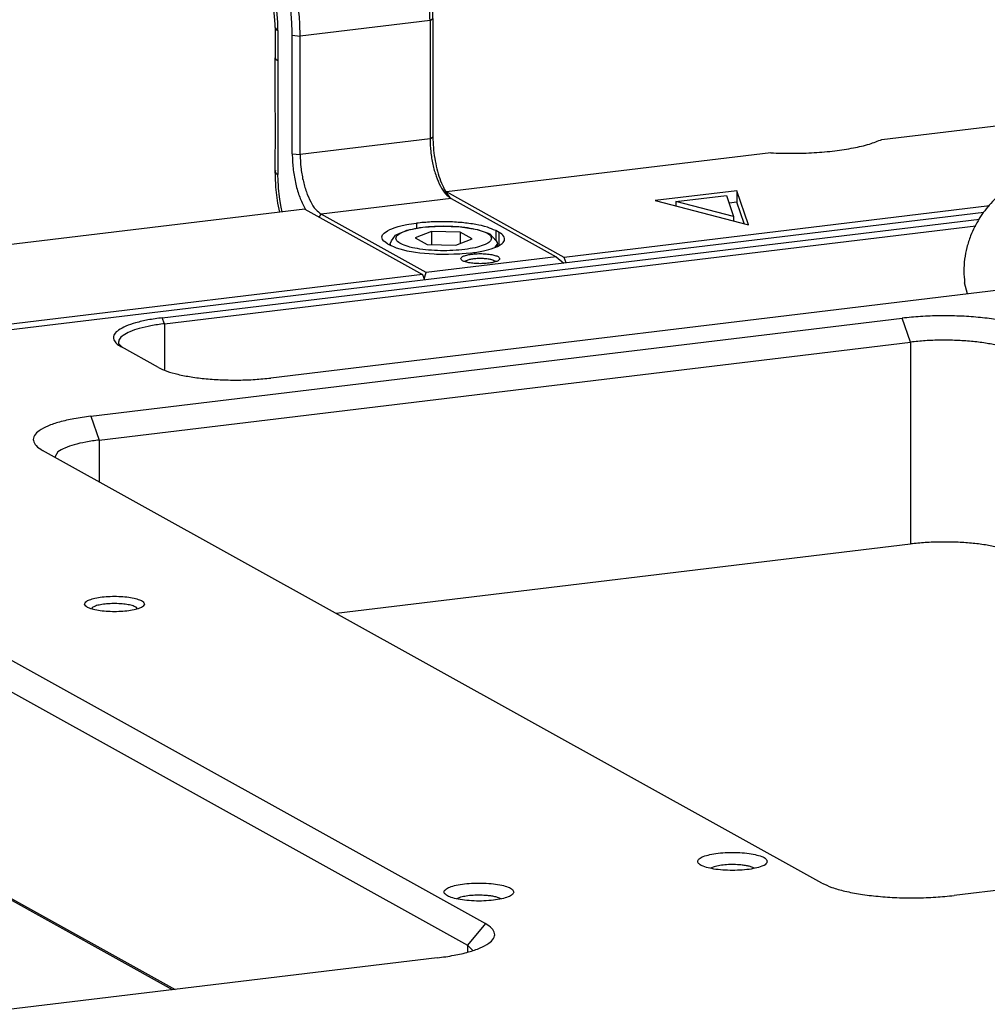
# Model space of a CAD drawing. Header units: inches. Extents: x -399 to 442, y -299 to 295.
# Tile 102 of 134: x 286 to 325, y 143 to 183. Entities that reach past the tile are written whole.
import ezdxf

# ---------------------------------------------------------------- set-up
doc = ezdxf.new("R2010")
doc.units = ezdxf.units.IN

# ---------------------------------------------------------------- blocks, each defined once
blk = doc.blocks.new('23796-0S111__331', base_point=(410.297, 211.438))
at = {"color": 7, "linetype": 'Continuous'}
for p, q in [((417.482, 217.803), (410.594, 216.972)), ((424.033, 214.167), (417.482, 217.803)), ((411.969, 217.138), (412.616, 217.487)), ((414.587, 217.567), (414.797, 217.479)), ((410.594, 216.972), (410.594, 214.958)), ((417.145, 213.336), (410.594, 216.972)), ((410.297, 215.122), (410.341, 215.278)), ((410.341, 215.278), (410.594, 215.705)), ((424.033, 214.167), (417.145, 213.336)), ((424.033, 214.167), (424.033, 211.568)), ((417.145, 213.336), (417.145, 211.438))]:
    blk.add_line(p, q, dxfattribs=at)
for points, knots in [([(418.929, 216.449), (418.899, 216.526), (418.821, 216.723), (418.446, 216.894), (417.954, 217.06), (417.296, 217.181), (416.541, 217.26), (415.729, 217.286), (414.917, 217.26), (414.161, 217.181), (413.508, 217.06), (413.002, 216.894), (412.658, 216.723), (412.478, 216.449), (412.658, 216.175), (413.002, 216.005), (413.508, 215.839), (414.161, 215.718), (414.917, 215.638), (415.729, 215.612), (416.541, 215.638), (417.296, 215.718), (417.954, 215.839), (418.446, 216.005), (418.821, 216.175), (418.899, 216.372), (418.929, 216.449)], [0, 0, 0, 0, 0.240498, 0.617454, 1.154144, 1.829828, 2.60603, 3.434731, 4.263433, 5.039635, 5.715319, 6.252009, 6.628965, 6.869463, 7.109961, 7.486917, 8.023607, 8.699291, 9.475493, 10.304194, 11.132896, 11.909098, 12.584782, 13.121472, 13.498428, 13.738926, 13.738926, 13.738926, 13.738926]), ([(414.587, 217.567), (414.428, 217.606), (414.109, 217.684), (413.609, 217.698), (413.105, 217.642), (412.78, 217.539), (412.616, 217.487)], [0, 0, 0, 0, 0.489181, 0.98517, 1.489999, 2.004831, 2.004831, 2.004831, 2.004831]), ([(422.31, 214.573), (422.28, 214.649), (422.202, 214.847), (421.826, 215.017), (421.335, 215.183), (420.677, 215.304), (419.922, 215.383), (419.11, 215.41), (418.298, 215.383), (417.542, 215.304), (416.889, 215.183), (416.383, 215.017), (416.039, 214.847), (415.859, 214.573), (416.039, 214.299), (416.383, 214.128), (416.889, 213.962), (417.542, 213.841), (418.298, 213.762), (419.11, 213.735), (419.922, 213.762), (420.677, 213.841), (421.335, 213.962), (421.826, 214.128), (422.202, 214.299), (422.28, 214.496), (422.31, 214.573)], [0, 0, 0, 0, 0.240498, 0.617454, 1.154144, 1.829828, 2.60603, 3.434731, 4.263433, 5.039635, 5.715319, 6.252009, 6.628965, 6.869463, 7.109961, 7.486917, 8.023607, 8.699291, 9.475493, 10.304194, 11.132896, 11.909098, 12.584782, 13.121472, 13.498428, 13.738926, 13.738926, 13.738926, 13.738926])]:
    blk.add_open_spline(points, degree=3, knots=knots, dxfattribs=at)
blk = doc.blocks.new('bearing_HK0509__332', base_point=(405.468, 214.567))
at = {"color": 7, "linetype": 'Continuous'}
for p, q in [((411.742, 220.138), (415.546, 218.027)), ((415.546, 218.027), (416.101, 217.636)), ((410.671, 216.981), (411.01, 217.359)), ((410.198, 216.454), (410.594, 216.895)), ((409.535, 215.034), (409.621, 215.372)), ((405.669, 214.567), (405.518, 215.124))]:
    blk.add_line(p, q, dxfattribs=at)
for points, knots in [([(411.742, 220.138), (411.484, 220.258), (410.964, 220.499), (410.094, 220.609), (409.209, 220.526), (408.34, 220.24), (407.53, 219.769), (406.817, 219.133), (406.218, 218.368), (405.951, 217.779), (405.818, 217.484)], [0, 0, 0, 0, 0.849821, 1.711123, 2.592899, 3.499936, 4.432202, 5.385214, 6.351071, 7.319858, 7.319858, 7.319858, 7.319858]), ([(415.546, 218.027), (415.312, 218.138), (414.84, 218.36), (414.055, 218.486), (413.25, 218.453), (412.451, 218.246), (411.683, 217.889), (411.236, 217.537), (411.01, 217.359)], [0, 0, 0, 0, 0.774456, 1.557673, 2.356822, 3.176313, 4.017254, 4.877514, 4.877514, 4.877514, 4.877514]), ([(405.818, 217.484), (405.751, 217.291), (405.617, 216.908), (405.508, 216.312), (405.464, 215.714), (405.5, 215.32), (405.518, 215.124)], [0, 0, 0, 0, 0.610644, 1.215848, 1.813511, 2.402024, 2.402024, 2.402024, 2.402024]), ([(410.198, 216.454), (410.086, 216.282), (409.861, 215.939), (409.701, 215.561), (409.621, 215.372)], [0, 0, 0, 0, 0.614005, 1.227645, 1.227645, 1.227645, 1.227645])]:
    blk.add_open_spline(points, degree=3, knots=knots, dxfattribs=at)
blk = doc.blocks.new('bearing_assy2_2__333', base_point=(405.468, 211.438))
for name, p in [('bearing_HK0509__332', (405.468, 214.567)), ('23796-0S111__331', (410.297, 211.438))]:
    blk.add_blockref(name, p)
blk = doc.blocks.new('bearings__338', base_point=(94.15, 152.053))
blk.add_blockref('bearing_assy2_2__333', (405.468, 211.438))
blk = doc.blocks.new('E6980-24110__339', base_point=(64.875, 148.295))
at = {"color": 7, "linetype": 'Continuous'}
for p, q in [((406.484, 218.664), (350.532, 211.911)), ((365.189, 213.366), (406.266, 218.323)), ((365.295, 213.066), (406.088, 217.989)), ((410.292, 215.125), (370.641, 210.34)), ((361.594, 208.423), (402.378, 213.345)), ((362.017, 207.222), (402.801, 212.144)), ((362.989, 212.082), (363.184, 211.876)), ((364.993, 210.872), (363.134, 211.904)), ((398.344, 184.963), (359.176, 206.703)), ((359.948, 206.638), (359.786, 206.364)), ((342.264, 204.662), (381.432, 182.922)), ((341.358, 203.587), (380.526, 181.847)), ((373.924, 198.517), (402.801, 202.002)), ((361.662, 198.799), (361.631, 198.748)), ((363.953, 198.745), (363.877, 198.825)), ((445.772, 189.259), (404.989, 184.337)), ((355.118, 185.565), (365.843, 179.613)), ((392.929, 185.784), (392.74, 185.703)), ((394.964, 185.709), (394.695, 185.804)), ((365.712, 179.597), (355.45, 185.292)), ((380.186, 184.246), (379.997, 184.165)), ((382.222, 184.171), (381.952, 184.266)), ((380.777, 181.582), (380.526, 181.847)), ((379.014, 181.202), (338.736, 176.341))]:
    blk.add_line(p, q, dxfattribs=at)
at = {"color": 1, "linetype": 'Continuous'}
for p, q in [((365.295, 213.066), (365.189, 213.366)), ((402.801, 212.144), (402.378, 213.345)), ((365.295, 213.066), (365.295, 210.765)), ((402.801, 212.144), (402.801, 202.002)), ((361.594, 208.423), (362.017, 207.222)), ((362.017, 207.222), (362.017, 205.126)), ((381.432, 182.922), (380.526, 181.847)), ((380.526, 181.847), (380.526, 181.489))]:
    blk.add_line(p, q, dxfattribs=at)
at = {"color": 7, "linetype": 'Continuous'}
for points, knots in [([(365.189, 213.366), (364.95, 213.333), (364.5, 213.271), (363.885, 213.13), (363.384, 212.966), (363.018, 212.779), (362.775, 212.575), (362.707, 212.307), (362.869, 212.065), (363.036, 211.963), (363.134, 211.904)], [0, 0, 0, 0, 0.725305, 1.362147, 1.891015, 2.300442, 2.594408, 2.814459, 3.058251, 3.401435, 3.401435, 3.401435, 3.401435]), ([(409.023, 212.719), (408.858, 212.796), (408.487, 212.97), (407.832, 213.143), (407.056, 213.293), (406.182, 213.398), (405.243, 213.46), (404.276, 213.472), (403.316, 213.441), (402.686, 213.376), (402.378, 213.345)], [0, 0, 0, 0, 0.544952, 1.225946, 2.024672, 2.915222, 3.866792, 4.845604, 5.816599, 6.745083, 6.745083, 6.745083, 6.745083]), ([(365.295, 213.066), (365.069, 213.035), (364.646, 212.977), (364.068, 212.844), (363.594, 212.689), (363.256, 212.514), (363.013, 212.319), (362.996, 212.153), (362.989, 212.082)], [0, 0, 0, 0, 0.68264, 1.282021, 1.77978, 2.165123, 2.441796, 2.648904, 2.648904, 2.648904, 2.648904]), ([(408.116, 211.644), (407.984, 211.705), (407.688, 211.845), (407.164, 211.983), (406.543, 212.103), (405.843, 212.187), (405.093, 212.236), (404.319, 212.246), (403.551, 212.221), (403.047, 212.17), (402.801, 212.144)], [0, 0, 0, 0, 0.435962, 0.980757, 1.619738, 2.332178, 3.093434, 3.876483, 4.653279, 5.396066, 5.396066, 5.396066, 5.396066]), ([(364.993, 210.872), (365.133, 210.806), (365.448, 210.658), (366.005, 210.511), (366.665, 210.384), (367.408, 210.294), (368.206, 210.242), (369.028, 210.232), (369.844, 210.258), (370.379, 210.313), (370.641, 210.34)], [0, 0, 0, 0, 0.463209, 1.042054, 1.720971, 2.477939, 3.286773, 4.118763, 4.944109, 5.73332, 5.73332, 5.73332, 5.73332]), ([(361.594, 208.423), (361.312, 208.384), (360.783, 208.311), (360.059, 208.146), (359.47, 207.952), (359.039, 207.733), (358.754, 207.492), (358.674, 207.177), (358.864, 206.892), (359.061, 206.773), (359.176, 206.703)], [0, 0, 0, 0, 0.8533, 1.602526, 2.224723, 2.706402, 3.052244, 3.311128, 3.597943, 4.001688, 4.001688, 4.001688, 4.001688]), ([(362.017, 207.222), (361.791, 207.191), (361.367, 207.134), (360.79, 206.999), (360.315, 206.851), (360.06, 206.703), (359.948, 206.638)], [0, 0, 0, 0, 0.682641, 1.282022, 1.779781, 2.165124, 2.165124, 2.165124, 2.165124]), ([(408.116, 201.501), (407.984, 201.563), (407.688, 201.702), (407.164, 201.841), (406.543, 201.961), (405.843, 202.045), (405.093, 202.094), (404.319, 202.104), (403.551, 202.079), (403.047, 202.027), (402.801, 202.002)], [0, 0, 0, 0, 0.435962, 0.980757, 1.619738, 2.332178, 3.093434, 3.876483, 4.653279, 5.396066, 5.396066, 5.396066, 5.396066]), ([(364.29, 198.983), (364.273, 199.022), (364.228, 199.126), (364.021, 199.208), (363.752, 199.289), (363.397, 199.343), (362.998, 199.373), (362.581, 199.373), (362.182, 199.343), (361.83, 199.289), (361.553, 199.208), (361.365, 199.126), (361.261, 198.983), (361.365, 198.84), (361.553, 198.758), (361.83, 198.677), (362.182, 198.623), (362.581, 198.593), (362.998, 198.593), (363.397, 198.623), (363.752, 198.677), (364.021, 198.758), (364.228, 198.84), (364.273, 198.944), (364.29, 198.983)], [0, 0, 0, 0, 0.125121, 0.328982, 0.620777, 0.98488, 1.395712, 1.822656, 2.233487, 2.597591, 2.889385, 3.093247, 3.218367, 3.343487, 3.54735, 3.839144, 4.203247, 4.614079, 5.041023, 5.451855, 5.815957, 6.107753, 6.311614, 6.436735, 6.436735, 6.436735, 6.436735]), ([(363.877, 198.825), (363.813, 198.852), (363.664, 198.916), (363.396, 198.965), (363.08, 198.999), (362.739, 199.008), (362.402, 198.992), (362.099, 198.95), (361.849, 198.898), (361.717, 198.828), (361.662, 198.799)], [0, 0, 0, 0, 0.20842, 0.485595, 0.81212, 1.162511, 1.508699, 1.823061, 2.081499, 2.267363, 2.267363, 2.267363, 2.267363]), ([(395.6, 186.048), (395.58, 186.094), (395.528, 186.215), (395.286, 186.31), (394.973, 186.405), (394.559, 186.468), (394.094, 186.503), (393.607, 186.503), (393.141, 186.468), (392.73, 186.405), (392.407, 186.31), (392.188, 186.215), (392.067, 186.048), (392.188, 185.882), (392.407, 185.786), (392.73, 185.691), (393.141, 185.629), (393.607, 185.594), (394.094, 185.594), (394.559, 185.629), (394.973, 185.691), (395.286, 185.786), (395.528, 185.882), (395.58, 186.002), (395.6, 186.048)], [0, 0, 0, 0, 0.145974, 0.383812, 0.72424, 1.149027, 1.62833, 2.126432, 2.605735, 3.030522, 3.370949, 3.608789, 3.754762, 3.900735, 4.138574, 4.479001, 4.903789, 5.383092, 5.881194, 6.360497, 6.785284, 7.125711, 7.36355, 7.509524, 7.509524, 7.509524, 7.509524]), ([(394.278, 185.869), (394.158, 185.878), (393.917, 185.895), (393.561, 185.884), (393.229, 185.854), (393.023, 185.806), (392.929, 185.784)], [0, 0, 0, 0, 0.359888, 0.725246, 1.066798, 1.357841, 1.357841, 1.357841, 1.357841]), ([(394.695, 185.804), (394.63, 185.818), (394.492, 185.847), (394.352, 185.862), (394.278, 185.869)], [0, 0, 0, 0, 0.1996827, 0.4223218, 0.4223218, 0.4223218, 0.4223218]), ([(382.858, 184.511), (382.838, 184.556), (382.785, 184.677), (382.544, 184.773), (382.231, 184.867), (381.816, 184.93), (381.351, 184.965), (380.865, 184.965), (380.398, 184.93), (379.988, 184.867), (379.665, 184.773), (379.446, 184.677), (379.324, 184.511), (379.446, 184.344), (379.665, 184.249), (379.988, 184.154), (380.398, 184.091), (380.865, 184.056), (381.351, 184.056), (381.816, 184.091), (382.231, 184.154), (382.544, 184.249), (382.785, 184.344), (382.838, 184.465), (382.858, 184.511)], [0, 0, 0, 0, 0.145974, 0.383812, 0.72424, 1.149027, 1.62833, 2.126432, 2.605735, 3.030522, 3.370949, 3.608789, 3.754762, 3.900735, 4.138574, 4.479001, 4.903789, 5.383092, 5.881194, 6.360497, 6.785284, 7.125711, 7.36355, 7.509524, 7.509524, 7.509524, 7.509524]), ([(398.344, 184.963), (398.509, 184.886), (398.879, 184.712), (399.534, 184.539), (400.31, 184.389), (401.185, 184.284), (402.124, 184.222), (403.091, 184.21), (404.051, 184.241), (404.681, 184.305), (404.989, 184.337)], [0, 0, 0, 0, 0.544952, 1.225946, 2.024672, 2.915222, 3.866792, 4.845604, 5.816599, 6.745083, 6.745083, 6.745083, 6.745083]), ([(381.535, 184.332), (381.416, 184.34), (381.174, 184.357), (380.818, 184.346), (380.486, 184.316), (380.281, 184.268), (380.186, 184.246)], [0, 0, 0, 0, 0.359888, 0.725247, 1.066799, 1.357841, 1.357841, 1.357841, 1.357841]), ([(381.952, 184.266), (381.887, 184.28), (381.749, 184.309), (381.609, 184.324), (381.535, 184.332)], [0, 0, 0, 0, 0.1996843, 0.4223254, 0.4223254, 0.4223254, 0.4223254]), ([(379.014, 181.202), (379.296, 181.241), (379.825, 181.313), (380.549, 181.479), (381.138, 181.672), (381.568, 181.892), (381.854, 182.133), (381.934, 182.448), (381.744, 182.733), (381.547, 182.852), (381.432, 182.922)], [0, 0, 0, 0, 0.8533, 1.602526, 2.224723, 2.706402, 3.052244, 3.311128, 3.597943, 4.001688, 4.001688, 4.001688, 4.001688])]:
    blk.add_open_spline(points, degree=3, knots=knots, dxfattribs=at)
blk = doc.blocks.new('E6980-64110__340', base_point=(64.875, 148.295))
for name, p in [('E6980-24110__339', (64.875, 148.295)), ('bearings__338', (94.15, 152.053))]:
    blk.add_blockref(name, p)
blk = doc.blocks.new('0515-0773_4__344', base_point=(376.636, 216.737))
at = {"color": 7, "linetype": 'Continuous'}
for p, q in [((377.129, 217.625), (377.35, 217.71)), ((377.35, 217.71), (377.488, 217.768)), ((377.488, 217.768), (378.287, 217.919)), ((378.287, 217.919), (379.229, 217.978)), ((379.229, 217.978), (380.184, 217.94)), ((380.184, 217.94), (381.025, 217.809)), ((381.025, 217.809), (381.57, 217.625)), ((376.697, 217.184), (376.715, 217.235)), ((376.715, 217.235), (376.803, 217.35)), ((376.803, 217.35), (376.914, 217.515)), ((376.914, 217.515), (376.983, 217.554)), ((376.983, 217.554), (377.129, 217.625)), ((378.726, 217.696), (377.899, 217.39)), ((377.899, 217.39), (378.509, 217.052)), ((380.164, 217.664), (378.726, 217.696)), ((378.726, 217.696), (378.726, 217.047)), ((379.946, 217.019), (380.774, 217.325)), ((380.774, 217.325), (380.164, 217.664)), ((380.164, 217.664), (380.164, 217.1)), ((381.57, 217.625), (381.655, 217.589)), ((381.655, 217.589), (381.98, 217.235)), ((381.98, 217.235), (382.026, 217.144)), ((376.636, 217.068), (376.697, 217.184)), ((376.636, 217.019), (376.636, 217.068)), ((378.509, 217.052), (379.946, 217.019)), ((382.026, 217.144), (382.036, 217.068)), ((382.036, 216.954), (382.036, 217.068))]:
    blk.add_line(p, q, dxfattribs=at)
at = {"color": 1, "linetype": 'Continuous'}
for p, q in [((376.639, 217.038), (376.678, 216.996)), ((381.927, 216.907), (382.036, 217.068))]:
    blk.add_line(p, q, dxfattribs=at)
blk.add_open_spline([(381.736, 217.358), (381.714, 217.415), (381.656, 217.563), (381.374, 217.691), (381.005, 217.816), (380.512, 217.906), (379.945, 217.966), (379.336, 217.986), (378.728, 217.966), (378.16, 217.906), (377.671, 217.816), (377.291, 217.691), (377.033, 217.563), (376.899, 217.358), (377.033, 217.152), (377.291, 217.024), (377.671, 216.9), (378.16, 216.809), (378.728, 216.75), (379.336, 216.73), (379.945, 216.75), (380.512, 216.809), (381.005, 216.9), (381.374, 217.024), (381.656, 217.152), (381.714, 217.3), (381.736, 217.358)], degree=3, knots=[0, 0, 0, 0, 0.180373, 0.463091, 0.865608, 1.372371, 1.954523, 2.576049, 3.197575, 3.779726, 4.286489, 4.689006, 4.971724, 5.152097, 5.332471, 5.615188, 6.017705, 6.524469, 7.10662, 7.728146, 8.349672, 8.931823, 9.438587, 9.841104, 10.123821, 10.304194, 10.304194, 10.304194, 10.304194], dxfattribs=at)
at = {"color": 7, "linetype": 'Continuous'}
blk.add_open_spline([(376.636, 217.068), (376.637, 217.063), (376.637, 217.053), (376.638, 217.043), (376.639, 217.038)], degree=3, knots=[0, 0, 0, 0, 0.01525836, 0.03061736, 0.03061736, 0.03061736, 0.03061736], dxfattribs=at)
blk = doc.blocks.new('N2390-20306_4__359', base_point=(365.371, 215.331))
at = {"color": 7, "linetype": 'Continuous'}
for p, q in [((371.111, 252.408), (368.438, 252.086)), ((368.412, 252.079), (368.438, 252.086)), ((369.568, 251.636), (368.977, 251.965)), ((372.242, 251.959), (369.568, 251.636)), ((371.65, 252.287), (372.242, 251.959)), ((373.552, 248.237), (372.242, 251.959)), ((369.568, 251.636), (370.879, 247.915)), ((373.552, 248.237), (370.879, 247.915)), ((370.879, 247.915), (370.879, 245.307)), ((373.552, 245.629), (373.552, 248.237)), ((373.552, 245.744), (375.581, 245.988)), ((375.478, 245.862), (375.623, 245.965)), ((375.623, 245.965), (375.581, 245.988)), ((375.623, 237.417), (375.623, 245.965)), ((373.552, 245.629), (375.478, 245.862)), ((375.478, 245.862), (375.478, 237.313)), ((368.3, 244.77), (368.512, 245.135)), ((368.512, 245.135), (370.709, 245.401)), ((368.554, 245.112), (368.512, 245.135)), ((368.953, 245.074), (368.554, 245.112)), ((368.554, 236.563), (368.554, 245.112)), ((368.953, 245.074), (370.879, 245.307)), ((368.953, 236.526), (368.953, 245.074)), ((370.709, 245.401), (370.879, 245.307)), ((368.3, 242.645), (368.3, 244.77)), ((367.075, 242.878), (367.075, 243.093)), ((366.237, 242.777), (367.075, 242.878)), ((367.075, 242.878), (368.262, 242.219)), ((365.371, 242.425), (365.371, 241.16)), ((365.511, 242.261), (367.455, 241.182)), ((365.374, 241.136), (365.371, 241.16)), ((365.406, 240.924), (365.374, 241.136)), ((365.463, 240.583), (365.406, 240.924)), ((365.642, 238.404), (365.463, 240.583)), ((366.313, 235.794), (365.642, 238.404)), ((366.965, 234.454), (366.313, 235.794)), ((367.379, 233.627), (366.965, 234.454)), ((376.47, 234.358), (376.354, 234.512)), ((376.905, 234.032), (377.155, 233.792)), ((368.669, 232.239), (367.379, 233.627)), ((368.834, 232.093), (368.669, 232.239)), ((368.819, 232.088), (368.873, 232.054)), ((368.873, 232.054), (368.834, 232.093)), ((369.335, 231.799), (368.873, 232.054)), ((369.419, 231.753), (369.335, 231.799)), ((369.93, 231.467), (369.419, 231.753)), ((369.904, 231.48), (369.942, 231.458)), ((369.961, 231.422), (369.904, 231.48)), ((369.942, 231.458), (369.962, 231.45)), ((370.099, 231.3), (369.961, 231.422)), ((370.337, 230.787), (370.099, 231.3)), ((370.477, 230.479), (370.337, 230.787)), ((370.768, 229.276), (370.477, 230.479)), ((370.866, 228.126), (370.768, 229.276)), ((370.867, 227.945), (370.866, 228.126)), ((378.648, 228.31), (378.648, 222.36)), ((378.793, 228.413), (378.793, 222.463)), ((370.867, 227.945), (370.871, 227.203)), ((370.871, 227.203), (370.867, 226.415)), ((371.724, 221.61), (371.724, 227.56)), ((372.122, 221.572), (372.122, 227.522)), ((370.87, 225.501), (370.867, 226.415)), ((370.871, 225.429), (370.87, 225.501)), ((370.88, 221.941), (370.871, 225.429)), ((370.867, 220.701), (370.87, 221.664)), ((370.87, 221.664), (370.871, 221.731)), ((370.871, 221.731), (370.88, 221.941)), ((370.874, 220.768), (370.867, 220.701)), ((370.876, 220.557), (370.867, 220.701)), ((370.867, 220.701), (370.87, 220.691)), ((370.882, 220.49), (370.876, 220.557)), ((370.903, 219.925), (370.882, 220.49)), ((371.002, 219.126), (370.903, 219.925)), ((379.523, 219.559), (379.639, 219.404)), ((379.704, 219.358), (384.987, 216.426)), ((371.096, 218.676), (371.002, 219.126)), ((372.315, 218.939), (372.393, 218.808)), ((378.462, 215.639), (373.179, 218.571)), ((376.336, 217.62), (376.507, 217.742)), ((376.507, 217.742), (376.622, 217.8)), ((376.622, 217.8), (376.681, 217.826)), ((376.681, 217.826), (376.903, 217.906)), ((376.903, 217.906), (377.05, 217.949)), ((377.05, 217.949), (377.249, 217.999)), ((377.249, 217.999), (377.488, 218.048)), ((377.488, 218.048), (377.59, 218.066)), ((377.59, 218.066), (377.963, 218.12)), ((382.119, 217.651), (381.95, 217.745)), ((376.231, 217.428), (376.261, 217.527)), ((376.236, 217.371), (376.231, 217.428)), ((376.265, 217.3), (376.236, 217.371)), ((376.261, 217.527), (376.28, 217.557)), ((376.326, 217.222), (376.265, 217.3)), ((376.28, 217.557), (376.336, 217.62)), ((376.359, 217.191), (376.326, 217.222)), ((376.512, 217.088), (376.359, 217.191)), ((376.512, 217.088), (376.681, 216.994)), ((376.888, 216.898), (376.681, 216.994)), ((376.958, 216.871), (376.888, 216.898)), ((377.148, 216.81), (376.958, 216.871)), ((377.34, 216.758), (377.148, 216.81)), ((377.507, 216.72), (377.34, 216.758)), ((377.819, 216.663), (377.507, 216.72)), ((377.919, 216.647), (377.819, 216.663)), ((378.142, 216.618), (377.919, 216.647)), ((378.613, 216.573), (378.142, 216.618)), ((384.987, 216.426), (378.462, 215.639)), ((378.857, 216.559), (378.613, 216.573)), ((378.973, 216.554), (378.857, 216.559)), ((379.353, 216.546), (378.973, 216.554)), ((379.575, 216.547), (379.353, 216.546)), ((379.851, 216.555), (379.575, 216.547)), ((380.15, 216.571), (379.851, 216.555)), ((380.269, 216.579), (380.15, 216.571)), ((380.668, 216.619), (380.269, 216.579)), ((384.987, 216.426), (385.366, 216.115)), ((380.418, 216.188), (380.417, 216.186)), ((381.934, 216.184), (381.914, 216.205)), ((378.348, 215.331), (378.462, 215.639))]:
    blk.add_line(p, q, dxfattribs=at)
at = {"color": 1, "linetype": 'Continuous'}
for p, q in [((368.977, 251.965), (371.65, 252.287)), ((365.511, 240.996), (365.511, 242.261)), ((365.382, 241.112), (365.511, 240.996)), ((367.863, 241.231), (367.455, 241.182)), ((368.953, 236.526), (375.478, 237.313)), ((375.478, 237.313), (375.623, 237.417)), ((368.953, 236.526), (368.554, 236.563)), ((376.535, 234.312), (370.009, 233.525)), ((368.258, 233.192), (369.315, 232.606)), ((370.009, 233.525), (369.737, 233.202)), ((368.281, 232.931), (368.354, 232.67)), ((368.354, 232.67), (368.398, 232.57)), ((368.398, 232.57), (368.48, 232.426)), ((369.552, 232.436), (369.315, 232.606)), ((369.315, 232.606), (369.331, 232.383)), ((368.48, 232.426), (368.546, 232.336)), ((368.546, 232.336), (368.655, 232.217)), ((368.655, 232.217), (368.742, 232.143)), ((368.742, 232.143), (368.819, 232.088)), ((369.331, 232.383), (369.337, 232.345)), ((369.337, 232.345), (369.384, 232.159)), ((369.384, 232.159), (369.41, 232.084)), ((369.41, 232.084), (369.516, 231.872)), ((369.785, 232.193), (369.552, 232.436)), ((369.901, 232.041), (369.785, 232.193)), ((369.516, 231.872), (369.536, 231.84)), ((369.536, 231.84), (369.713, 231.629)), ((369.963, 231.95), (369.901, 232.041)), ((370.014, 231.872), (369.963, 231.95)), ((370.123, 231.687), (370.014, 231.872)), ((370.328, 231.272), (370.123, 231.687)), ((370.512, 230.805), (370.328, 231.272)), ((370.67, 230.299), (370.512, 230.805)), ((370.801, 229.756), (370.67, 230.299)), ((370.856, 229.476), (370.801, 229.756)), ((370.877, 229.353), (370.856, 229.476)), ((370.902, 229.191), (370.877, 229.353)), ((370.969, 228.619), (370.902, 229.191)), ((370.996, 228.209), (370.969, 228.619)), ((371.005, 227.804), (370.996, 228.209)), ((378.648, 228.31), (372.122, 227.522)), ((378.648, 228.31), (378.793, 228.413)), ((370.867, 227.945), (370.875, 227.923)), ((370.875, 227.923), (370.912, 227.871)), ((370.912, 227.871), (370.923, 227.86)), ((370.923, 227.86), (371.005, 227.804)), ((371.005, 227.804), (371.005, 227.039)), ((371.724, 227.56), (372.122, 227.522)), ((371.005, 227.039), (371.005, 226.273)), ((370.867, 226.415), (370.874, 226.481)), ((370.876, 226.39), (370.867, 226.415)), ((370.912, 226.34), (370.876, 226.39)), ((370.923, 226.33), (370.912, 226.34)), ((371.005, 226.273), (370.923, 226.33)), ((371.005, 226.273), (371.005, 225.869)), ((371.005, 225.869), (371.005, 220.559)), ((378.648, 222.36), (372.122, 221.572)), ((378.648, 222.36), (378.793, 222.463)), ((371.724, 221.61), (372.122, 221.572)), ((370.87, 220.691), (370.875, 220.678)), ((370.875, 220.678), (370.923, 220.616)), ((370.923, 220.616), (371.005, 220.559)), ((371.01, 220.273), (371.005, 220.559)), ((371.026, 219.983), (371.01, 220.273)), ((371.034, 219.884), (371.026, 219.983)), ((371.081, 219.447), (371.034, 219.884)), ((371.118, 219.204), (371.081, 219.447)), ((371.17, 218.917), (371.118, 219.204)), ((379.704, 219.358), (373.179, 218.571)), ((371.221, 218.691), (371.17, 218.917)), ((373.179, 218.571), (373.065, 218.435)), ((377.963, 218.12), (377.963, 217.857)), ((381.95, 217.745), (381.95, 217.268)), ((382.119, 216.998), (382.119, 217.651))]:
    blk.add_line(p, q, dxfattribs=at)
at = {"color": 7, "linetype": 'Continuous'}
for points, knots in [([(371.65, 252.287), (371.561, 252.331), (371.391, 252.414), (371.202, 252.41), (371.111, 252.408)], [0, 0, 0, 0, 0.2924376, 0.5596202, 0.5596202, 0.5596202, 0.5596202]), ([(368.977, 251.965), (368.888, 252.008), (368.717, 252.091), (368.528, 252.087), (368.438, 252.086)], [0, 0, 0, 0, 0.2924371, 0.5596193, 0.5596193, 0.5596193, 0.5596193]), ([(366.237, 242.777), (366.117, 242.76), (365.901, 242.73), (365.636, 242.648), (365.432, 242.567), (365.387, 242.464), (365.371, 242.425)], [0, 0, 0, 0, 0.3601202, 0.6484804, 0.8500044, 0.9740737, 0.9740737, 0.9740737, 0.9740737]), ([(367.455, 241.182), (367.528, 241.153), (367.671, 241.095), (367.908, 241.202), (368.078, 241.433), (368.205, 241.763), (368.286, 242.179), (368.295, 242.483), (368.3, 242.645)], [0, 0, 0, 0, 0.225717, 0.444651, 0.717926, 1.070093, 1.497575, 1.982445, 1.982445, 1.982445, 1.982445]), ([(365.371, 242.425), (365.38, 242.395), (365.403, 242.322), (365.471, 242.284), (365.511, 242.261)], [0, 0, 0, 0, 0.0912407, 0.2232564, 0.2232564, 0.2232564, 0.2232564]), ([(365.371, 241.16), (365.371, 241.152), (365.372, 241.135), (365.378, 241.12), (365.382, 241.112)], [0, 0, 0, 0, 0.02386407, 0.04891907, 0.04891907, 0.04891907, 0.04891907]), ([(375.478, 237.313), (375.485, 237.098), (375.5, 236.666), (375.607, 236.036), (375.768, 235.45), (375.982, 234.952), (376.22, 234.553), (376.439, 234.386), (376.535, 234.312)], [0, 0, 0, 0, 0.645986, 1.295609, 1.912228, 2.462791, 2.922544, 3.282491, 3.282491, 3.282491, 3.282491]), ([(375.623, 237.417), (375.628, 237.236), (375.637, 236.873), (375.706, 236.334), (375.813, 235.81), (375.959, 235.323), (376.13, 234.887), (376.282, 234.632), (376.354, 234.512)], [0, 0, 0, 0, 0.540739, 1.089624, 1.629106, 2.142189, 2.613513, 3.030614, 3.030614, 3.030614, 3.030614]), ([(368.554, 236.563), (368.562, 236.322), (368.578, 235.838), (368.698, 235.133), (368.878, 234.476), (369.118, 233.919), (369.385, 233.471), (369.63, 233.284), (369.737, 233.202)], [0, 0, 0, 0, 0.723504, 1.451082, 2.141695, 2.758326, 3.273249, 3.676389, 3.676389, 3.676389, 3.676389]), ([(368.953, 236.526), (368.96, 236.31), (368.974, 235.878), (369.082, 235.249), (369.242, 234.662), (369.456, 234.165), (369.694, 233.765), (369.913, 233.598), (370.009, 233.525)], [0, 0, 0, 0, 0.645986, 1.295609, 1.912228, 2.462791, 2.922544, 3.282491, 3.282491, 3.282491, 3.282491]), ([(376.905, 234.032), (376.845, 234.087), (376.731, 234.192), (376.598, 234.273), (376.535, 234.312)], [0, 0, 0, 0, 0.24309, 0.4653494, 0.4653494, 0.4653494, 0.4653494]), ([(378.648, 228.31), (378.636, 228.692), (378.614, 229.46), (378.442, 230.59), (378.183, 231.663), (377.832, 232.618), (377.432, 233.426), (377.069, 233.843), (376.905, 234.032)], [0, 0, 0, 0, 1.145481, 2.303269, 3.421653, 4.452236, 5.354712, 6.10334, 6.10334, 6.10334, 6.10334]), ([(378.793, 228.413), (378.782, 228.772), (378.761, 229.494), (378.6, 230.556), (378.356, 231.565), (378.026, 232.463), (377.65, 233.223), (377.309, 233.614), (377.155, 233.792)], [0, 0, 0, 0, 1.076752, 2.165072, 3.216354, 4.185101, 5.033429, 5.737139, 5.737139, 5.737139, 5.737139]), ([(371.724, 227.56), (371.716, 227.862), (371.701, 228.472), (371.584, 229.378), (371.405, 230.256), (371.162, 231.075), (370.868, 231.804), (370.529, 232.412), (370.17, 232.897), (369.872, 233.107), (369.737, 233.202)], [0, 0, 0, 0, 0.907668, 1.82901, 2.734568, 3.595814, 4.386964, 5.087098, 5.6831, 6.174585, 6.174585, 6.174585, 6.174585]), ([(372.122, 227.522), (372.114, 227.844), (372.098, 228.493), (371.974, 229.456), (371.783, 230.391), (371.525, 231.262), (371.212, 232.038), (370.851, 232.684), (370.469, 233.2), (370.152, 233.424), (370.009, 233.525)], [0, 0, 0, 0, 0.965604, 1.945755, 2.909115, 3.825334, 4.666983, 5.411807, 6.045851, 6.568707, 6.568707, 6.568707, 6.568707]), ([(378.648, 222.36), (378.655, 222.144), (378.669, 221.712), (378.777, 221.082), (378.937, 220.496), (379.151, 219.999), (379.389, 219.599), (379.608, 219.432), (379.704, 219.358)], [0, 0, 0, 0, 0.645986, 1.295609, 1.912228, 2.462791, 2.922544, 3.282491, 3.282491, 3.282491, 3.282491]), ([(378.793, 222.463), (378.797, 222.282), (378.806, 221.919), (378.876, 221.38), (378.982, 220.856), (379.128, 220.369), (379.3, 219.933), (379.452, 219.678), (379.523, 219.559)], [0, 0, 0, 0, 0.540738, 1.089622, 1.629103, 2.142186, 2.613509, 3.03061, 3.03061, 3.03061, 3.03061]), ([(371.724, 221.61), (371.732, 221.368), (371.747, 220.884), (371.869, 220.179), (372.044, 219.521), (372.228, 219.126), (372.315, 218.939)], [0, 0, 0, 0, 0.723501, 1.451076, 2.141687, 2.758316, 2.758316, 2.758316, 2.758316]), ([(372.122, 221.572), (372.129, 221.357), (372.144, 220.925), (372.251, 220.295), (372.412, 219.709), (372.626, 219.211), (372.864, 218.811), (373.083, 218.644), (373.179, 218.571)], [0, 0, 0, 0, 0.645986, 1.295609, 1.912228, 2.462791, 2.922544, 3.282491, 3.282491, 3.282491, 3.282491]), ([(381.95, 217.745), (381.811, 217.806), (381.491, 217.948), (380.917, 218.066), (380.236, 218.158), (379.487, 218.198), (378.72, 218.193), (378.212, 218.144), (377.963, 218.12)], [0, 0, 0, 0, 0.454191, 1.047611, 1.748557, 2.514407, 3.296869, 4.046262, 4.046262, 4.046262, 4.046262]), ([(380.668, 216.619), (380.888, 216.65), (381.29, 216.707), (381.819, 216.851), (382.18, 217.011), (382.425, 217.222), (382.365, 217.512), (382.211, 217.599), (382.119, 217.651)], [0, 0, 0, 0, 0.669426, 1.21922, 1.623071, 1.883635, 2.088999, 2.39368, 2.39368, 2.39368, 2.39368]), ([(382.15, 216.337), (382.136, 216.366), (382.099, 216.442), (381.939, 216.495), (381.734, 216.55), (381.467, 216.582), (381.175, 216.594), (380.882, 216.582), (380.618, 216.55), (380.405, 216.495), (380.262, 216.442), (380.177, 216.337), (380.262, 216.233), (380.405, 216.179), (380.618, 216.124), (380.882, 216.093), (381.175, 216.081), (381.467, 216.093), (381.734, 216.124), (381.939, 216.179), (382.099, 216.233), (382.136, 216.309), (382.15, 216.337)], [0, 0, 0, 0, 0.091423, 0.246753, 0.469562, 0.743714, 1.045259, 1.346803, 1.620955, 1.843764, 1.999094, 2.090517, 2.18194, 2.33727, 2.560079, 2.834231, 3.135776, 3.43732, 3.711472, 3.934281, 4.089611, 4.181034, 4.181034, 4.181034, 4.181034]), ([(381.914, 216.205), (381.877, 216.226), (381.785, 216.278), (381.605, 216.313), (381.385, 216.341), (381.142, 216.348), (380.902, 216.336), (380.693, 216.303), (380.526, 216.265), (380.449, 216.21), (380.418, 216.188)], [0, 0, 0, 0, 0.128162, 0.314332, 0.543733, 0.794526, 1.041974, 1.261779, 1.433492, 1.545417, 1.545417, 1.545417, 1.545417])]:
    blk.add_open_spline(points, degree=3, knots=knots, dxfattribs=at)
at = {"color": 1, "linetype": 'Continuous'}
for points, knots in [([(365.511, 240.996), (365.522, 240.577), (365.543, 239.734), (365.704, 238.481), (365.952, 237.266), (366.288, 236.134), (366.695, 235.126), (367.163, 234.285), (367.66, 233.614), (368.072, 233.324), (368.258, 233.192)], [0, 0, 0, 0, 1.255285, 2.529481, 3.781849, 4.972935, 6.067078, 7.035348, 7.859606, 8.53932, 8.53932, 8.53932, 8.53932]), ([(368.258, 233.192), (368.259, 233.148), (368.261, 233.061), (368.274, 232.974), (368.281, 232.931)], [0, 0, 0, 0, 0.1318122, 0.2621425, 0.2621425, 0.2621425, 0.2621425])]:
    blk.add_open_spline(points, degree=3, knots=knots, dxfattribs=at)
blk = doc.blocks.new('N2390-60301__390', base_point=(221.019, 205.486))
for name, p in [('N2390-20306_4__359', (365.371, 215.331)), ('0515-0773_4__344', (376.636, 216.737))]:
    blk.add_blockref(name, p)
blk = doc.blocks.new('N2390-20310_plate__399', base_point=(133.244, 193.193))
at = {"color": 7, "linetype": 'Continuous'}
for p, q in [((401.364, 222.329), (447.693, 227.921)), ((395.778, 221.655), (379.471, 219.687)), ((379.459, 219.667), (379.471, 219.687)), ((385.387, 216.403), (379.471, 219.687)), ((394.073, 219.75), (389.972, 219.255)), ((394.073, 219.75), (394.073, 219.171)), ((394.649, 218.045), (394.073, 219.75)), ((389.972, 219.255), (394.649, 218.045)), ((391.002, 219.208), (393.55, 219.516)), ((393.908, 218.456), (391.002, 219.208)), ((391.002, 219.208), (391.002, 218.989)), ((393.55, 219.516), (393.908, 218.456)), ((372.356, 218.828), (297.903, 209.843)), ((372.356, 218.828), (378.273, 215.544)), ((406.771, 218.984), (385.387, 216.403)), ((394.073, 219.171), (393.682, 219.124)), ((394.434, 218.1), (394.073, 219.171)), ((393.908, 218.456), (393.908, 218.237)), ((385.484, 216.129), (385.387, 216.403)), ((378.273, 215.544), (350.109, 212.145)), ((378.273, 215.544), (378.369, 215.271))]:
    blk.add_line(p, q, dxfattribs=at)
blk.add_open_spline([(395.778, 221.655), (396.141, 221.643), (396.868, 221.618), (397.942, 221.655), (398.965, 221.743), (399.893, 221.887), (400.692, 222.063), (401.156, 222.247), (401.364, 222.329)], degree=3, knots=[0, 0, 0, 0, 1.09222, 2.180593, 3.220986, 4.171849, 4.996756, 5.66756, 5.66756, 5.66756, 5.66756], dxfattribs=at)
blk = doc.blocks.new('N2390-20310__400', base_point=(133.244, 193.193))
blk.add_blockref('N2390-20310_plate__399', (133.244, 193.193))
blk = doc.blocks.new('N2390-60310__401', base_point=(133.244, 193.193))
blk.add_blockref('N2390-20310__400', (133.244, 193.193))
blk = doc.blocks.new('N2494-90111__402', base_point=(64.875, -291.434))
for name, p in [('E6980-64110__340', (64.875, 148.295)), ('N2390-60301__390', (221.019, 205.486)), ('N2390-60310__401', (133.244, 193.193))]:
    blk.add_blockref(name, p)
blk = doc.blocks.new('gen2', base_point=(303.75, 141.25))
blk.add_blockref('N2494-90111__402', (64.875, -291.434))

msp = doc.modelspace()

# ---------------------------------------------------------------- block references
at = {"xscale": 0.8, "yscale": 0.8, "zscale": 0.8}
msp.add_blockref('gen2', (243, 113), dxfattribs=at)

doc.saveas('drawing.dxf')
